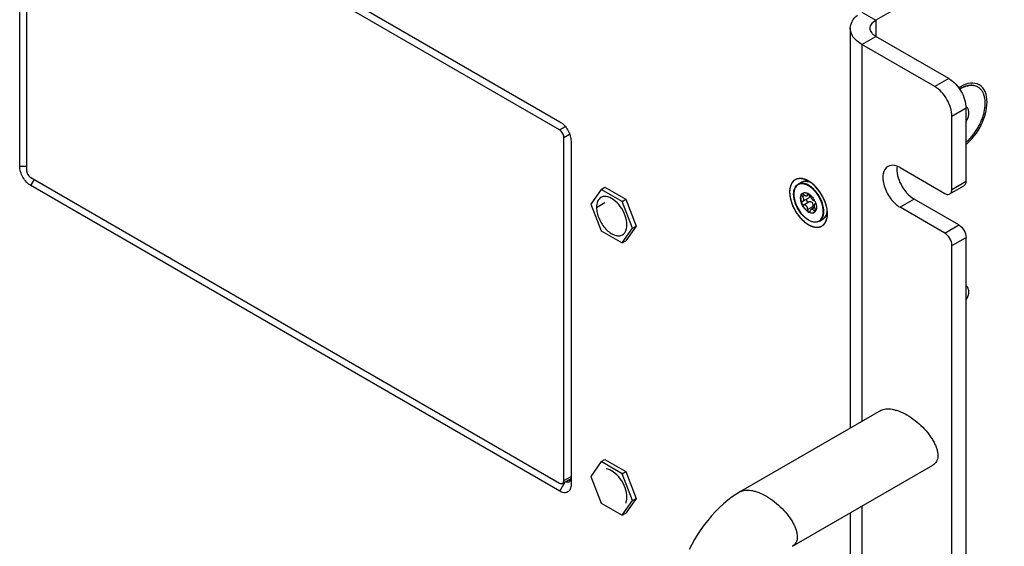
# Model space of a CAD drawing. Header units: inches. Extents: x 0 to 34, y 0 to 22.
# Tile 82 of 127: x 4.451 to 5.669, y 14.711 to 15.362. Entities that reach past the tile are written whole.
import ezdxf

# ---------------------------------------------------------------- set-up
doc = ezdxf.new("R2010")
doc.units = ezdxf.units.IN
doc.header["$LTSCALE"] = 1.87
doc.header["$MEASUREMENT"] = 0
doc.layers.get('0').update_dxf_attribs({"linetype": 'CONTINUOUS'})
doc.layers.add('02___PRT_ALL_AXES', color=7, linetype='CONTINUOUS')
doc.layers.add('COSMETIC', color=7, linetype='CONTINUOUS')

msp = doc.modelspace()

# ---------------------------------------------------------------- linework, layer by layer
at = {"color": 3, "linetype": 'CONTINUOUS'}
for p, q in [((5.97629, 15.6305), (5.51032, 15.36146)), ((4.46453, 15.61379), (5.11902, 15.2359)), ((4.45061, 15.181), (4.45061, 15.60576)), ((5.51032, 15.36146), (5.51032, 15.34136)), ((5.60051, 15.28929), (5.51032, 15.34136)), ((5.62172, 15.16227), (5.62172, 15.25255)), ((5.13294, 15.21179), (5.13294, 14.78703)), ((5.11902, 14.779), (4.46453, 15.15689)), ((5.61288, 15.10818), (5.55748, 15.14017)), ((5.62172, 14.67749), (5.62172, 15.09287))]:
    msp.add_line(p, q, dxfattribs=at)
at = {"color": 7, "linetype": 'CONTINUOUS'}
for p, q in [((4.45904, 15.60041), (4.45904, 15.17598)), ((5.11866, 15.22568), (4.46434, 15.60347)), ((5.49293, 15.3715), (5.51032, 15.36146)), ((5.47851, 15.35141), (5.47851, 14.85699)), ((5.49293, 15.33132), (5.51032, 15.34136)), ((5.58311, 15.27925), (5.49293, 15.33132)), ((5.49293, 15.33132), (5.49293, 14.86531)), ((5.60051, 15.28929), (5.58311, 15.27925)), ((5.62172, 15.25255), (5.60432, 15.2425)), ((5.60432, 15.15223), (5.60432, 15.2425)), ((5.11866, 15.22568), (5.12588, 15.22985)), ((5.12396, 15.21649), (5.13117, 15.22066)), ((5.12396, 14.79206), (5.12396, 15.21649)), ((4.45061, 15.181), (4.45904, 15.181)), ((5.54008, 15.17911), (5.59548, 15.14712)), ((4.46434, 15.16679), (5.11866, 14.789)), ((4.46453, 15.15689), (4.46877, 15.16423)), ((5.60432, 15.15223), (5.62172, 15.16227)), ((5.1704, 15.15223), (5.15754, 15.13394)), ((5.1704, 15.15223), (5.17486, 15.1548)), ((5.19612, 15.13738), (5.1704, 15.15223)), ((5.17486, 15.1548), (5.20057, 15.13995)), ((5.41874, 15.14662), (5.41987, 15.14753)), ((5.41878, 15.14657), (5.41994, 15.14757)), ((5.42677, 15.15663), (5.4244, 15.15781)), ((5.42794, 15.14608), (5.42502, 15.14439)), ((5.42563, 15.14617), (5.42679, 15.14684)), ((5.42626, 15.14714), (5.42593, 15.14706)), ((5.42626, 15.14714), (5.42787, 15.14616)), ((5.60173, 15.14651), (5.61913, 15.15655)), ((5.15754, 15.13394), (5.1704, 15.1008)), ((5.19612, 15.13738), (5.20057, 15.13995)), ((5.20898, 15.10424), (5.19612, 15.13738)), ((5.20057, 15.13995), (5.21343, 15.10681)), ((5.41931, 15.13718), (5.41896, 15.13705)), ((5.41931, 15.14348), (5.42192, 15.14498)), ((5.41931, 15.13718), (5.42002, 15.13745)), ((5.42673, 15.14132), (5.42002, 15.13745)), ((5.42091, 15.13306), (5.42737, 15.13679)), ((5.43565, 15.13475), (5.43469, 15.1342)), ((5.43516, 15.13433), (5.4347, 15.1342)), ((5.43472, 15.13765), (5.43571, 15.13514)), ((5.43516, 15.13433), (5.43556, 15.13456)), ((5.43516, 15.13433), (5.43539, 15.13439)), ((5.43539, 15.13439), (5.43565, 15.13475)), ((5.43565, 15.13475), (5.43571, 15.13514)), ((5.4358, 15.13484), (5.43655, 15.13122)), ((5.42563, 15.12718), (5.4321, 15.13091)), ((5.43435, 15.12995), (5.43009, 15.12749)), ((5.43356, 15.12576), (5.43559, 15.12693)), ((5.43517, 15.12475), (5.43375, 15.12349)), ((5.43398, 15.13226), (5.43435, 15.12995)), ((5.43435, 15.12995), (5.43516, 15.12803)), ((5.43655, 15.13122), (5.43662, 15.12984)), ((5.44492, 15.12227), (5.44508, 15.12496)), ((5.44565, 15.12256), (5.44577, 15.12462)), ((5.59548, 15.09814), (5.54008, 15.13013)), ((5.44032, 15.11291), (5.44034, 15.11292)), ((5.1704, 15.1008), (5.19612, 15.08595)), ((5.19612, 15.08595), (5.20898, 15.10424)), ((5.21343, 15.10681), (5.20057, 15.08852)), ((5.20898, 15.10424), (5.21343, 15.10681)), ((5.59548, 15.09814), (5.61288, 15.10818)), ((5.19612, 15.08595), (5.20057, 15.08852)), ((5.60432, 15.08283), (5.62172, 15.09287)), ((5.60432, 14.66745), (5.60432, 15.08283)), ((5.51644, 14.87889), (5.34245, 14.77843)), ((5.1704, 14.81552), (5.17486, 14.81809)), ((5.17486, 14.81809), (5.20057, 14.80324)), ((5.1704, 14.81552), (5.15754, 14.79722)), ((5.19612, 14.80067), (5.1704, 14.81552)), ((5.40681, 14.71088), (5.58081, 14.81134)), ((5.12241, 14.78862), (5.13294, 14.79471)), ((5.12396, 14.79206), (5.13294, 14.79724)), ((5.15754, 14.79722), (5.1704, 14.76408)), ((5.19612, 14.80067), (5.20057, 14.80324)), ((5.20898, 14.76753), (5.19612, 14.80067)), ((5.20057, 14.80324), (5.21343, 14.7701)), ((5.11902, 14.779), (5.12567, 14.79051)), ((5.21343, 14.7701), (5.20057, 14.75181)), ((5.20898, 14.76753), (5.21343, 14.7701)), ((5.1704, 14.76408), (5.19612, 14.74924)), ((5.19612, 14.74924), (5.20898, 14.76753)), ((5.49293, 14.7606), (5.49293, 14.04563)), ((5.19612, 14.74924), (5.20057, 14.75181)), ((5.47851, 14.75228), (5.47851, 14.0373))]:
    msp.add_line(p, q, dxfattribs=at)
msp.add_lwpolyline([(5.34245, 14.77843), (5.33813, 14.77581), (5.33239, 14.77195), (5.32684, 14.76777), (5.32148, 14.76331), (5.31633, 14.75858), (5.31136, 14.7536), (5.30659, 14.74839), (5.30202, 14.74297), (5.29766, 14.73734), (5.29352, 14.73153), (5.2896, 14.72556), (5.28591, 14.71943), (5.28245, 14.71316), (5.27924, 14.70678)], dxfattribs=at)
at = {"color": 3, "linetype": 'CONTINUOUS'}
for centre, radius, start, end in [((5.63035, 15.26799), 0.01549, 59.08179, 60.92762), ((5.63775, 15.23925), 0.04602, 120.02554, 122.99473), ((5.61963, 15.02842), 0.00495, 59.99453, 64.94257)]:
    msp.add_arc(centre, radius, start, end, dxfattribs=at)
at = {"color": 7, "linetype": 'CONTINUOUS'}
for centre, radius, start, end in [((5.63503, 15.24074), 0.04153, 120.00515, 120.92387), ((5.63561, 15.24027), 0.04177, 120.34772, 121.23312), ((5.63455, 15.24157), 0.04057, 119.60815, 120.00195), ((5.63523, 15.24091), 0.04102, 120.00193, 120.34696), ((5.62922, 15.26603), 0.0145, 60.00322, 62.06812), ((5.61972, 15.24957), 0.00501, 58.01383, 60.0098), ((5.41698, 15.14022), 0.01978, 67.40003, 67.71913), ((5.43334, 15.14626), 0.02495, 180.00061, 180.46446), ((5.4326, 15.14606), 0.02407, 179.20825, 180.00155), ((5.42252, 15.14315), 0.00513, 137.40977, 139.12149), ((5.42279, 15.14317), 0.00526, 139.67641, 141.23377), ((5.421, 15.1369), 0.01151, 64.11175, 64.27938), ((5.42089, 15.13667), 0.01176, 62.867, 64.1078), ((5.41904, 15.13361), 0.01535, 54.4637, 54.88875), ((5.4244, 15.1431), 0.00462, 40.05865, 41.36509), ((5.40731, 15.12592), 0.03644, 45.63127, 45.85271), ((5.40676, 15.12536), 0.03724, 44.0153, 45.6264), ((5.40458, 15.12332), 0.04022, 38.94517, 43.95708), ((5.40293, 15.12197), 0.04235, 36.6358, 38.95801), ((5.40149, 15.12089), 0.04416, 21.57601, 36.63997), ((5.42617, 15.13909), 0.00183, 145.36422, 155.49745), ((5.41306, 15.12757), 0.02388, 24.95649, 35.55461), ((5.41564, 15.12859), 0.02111, 17.22125, 18.08123), ((5.4056, 15.12251), 0.03973, 16.02064, 21.58018), ((5.43086, 15.12806), 0.00544, 322.45747, 323.54612), ((5.43487, 15.12544), 0.000686, 300.01027, 305.37715), ((5.43081, 15.1281), 0.0055, 323.54526, 324.17491), ((5.43053, 15.12829), 0.00583, 324.2409, 330.96485), ((5.40822, 15.12328), 0.037, 13.88642, 16.00353), ((5.42043, 15.12496), 0.02465, 0.00158, 0.78333), ((5.42568, 15.12468), 0.02008, 351.88054, 353.93011), ((5.42066, 15.12496), 0.02511, 0.00157, 0.78299), ((5.42125, 15.12496), 0.02452, 359.20859, 0.00155), ((5.4402, 15.12299), 0.0088, 299.99663, 304.79492), ((5.44016, 15.12304), 0.00885, 304.79241, 305.57652), ((5.12399, 14.79507), 0.00895, 357.66895, 0.01286)]:
    msp.add_arc(centre, radius, start, end, dxfattribs=at)
for points, knots in [([(5.47851, 15.35141), (5.47851, 15.35435), (5.48036, 15.36074), (5.48477, 15.36553), (5.48739, 15.36769)], [0, 0, 0, 0, 0.4644354, 1, 1, 1, 1]), ([(5.49293, 15.33132), (5.48885, 15.33367), (5.48186, 15.33902), (5.47851, 15.34758), (5.47851, 15.35141)], [0, 0, 0, 0, 0.550778, 1, 1, 1, 1]), ([(5.63602, 15.27885), (5.63531, 15.27926), (5.63381, 15.27996), (5.63139, 15.28064), (5.62881, 15.28094), (5.62609, 15.28086), (5.62327, 15.2804), (5.62037, 15.27958), (5.61742, 15.27839), (5.61548, 15.27739), (5.61451, 15.27684)], [0, 0, 0, 0, 0.1082393, 0.2184807, 0.3325509, 0.4519555, 0.5778193, 0.7109212, 0.8516881, 1, 1, 1, 1]), ([(5.63601, 15.27885), (5.6353, 15.27922), (5.6338, 15.27986), (5.63139, 15.28046), (5.62883, 15.28069), (5.62614, 15.28055), (5.62335, 15.28005), (5.62049, 15.27919), (5.61758, 15.27799), (5.61568, 15.27699), (5.61472, 15.27644)], [0, 0, 0, 0, 0.1078463, 0.2180217, 0.3322353, 0.4518681, 0.5779487, 0.7111796, 0.8519202, 1, 1, 1, 1]), ([(5.60432, 15.2425), (5.60432, 15.24977), (5.59935, 15.26413), (5.5894, 15.27561), (5.58311, 15.27925)], [0, 0, 0, 0, 0.4999937, 1, 1, 1, 1]), ([(5.62172, 15.21038), (5.62308, 15.21153), (5.62573, 15.21401), (5.62943, 15.21811), (5.63288, 15.22261), (5.63601, 15.22743), (5.63876, 15.23248), (5.6411, 15.23768), (5.64298, 15.24294), (5.64436, 15.24816), (5.64523, 15.25326), (5.64557, 15.25815), (5.64536, 15.26274), (5.64462, 15.26695), (5.64335, 15.27072), (5.64156, 15.27398), (5.63928, 15.27666), (5.63744, 15.27803), (5.63647, 15.27859)], [0, 0, 0, 0, 0.0682328, 0.1390651, 0.2117407, 0.2854324, 0.359282, 0.4324222, 0.5040127, 0.5732706, 0.6395028, 0.7021478, 0.7608182, 0.815351, 0.8658701, 0.9128498, 0.9571516, 1, 1, 1, 1]), ([(5.62172, 15.23576), (5.62257, 15.23712), (5.62366, 15.23926), (5.62466, 15.24222), (5.62514, 15.24439), (5.62536, 15.24647), (5.62529, 15.24894), (5.62484, 15.25071), (5.6243, 15.2517)], [0, 0, 0, 0, 0.2868268, 0.4257259, 0.5584922, 0.6832912, 0.798829, 1, 1, 1, 1]), ([(5.6243, 15.2517), (5.62407, 15.25214), (5.62352, 15.25294), (5.62277, 15.25357), (5.62237, 15.25382)], [0, 0, 0, 0, 0.5132326, 1, 1, 1, 1]), ([(5.12396, 15.21649), (5.12396, 15.21736), (5.12363, 15.2192), (5.1225, 15.22177), (5.12083, 15.22405), (5.11941, 15.22524), (5.11866, 15.22568)], [0, 0, 0, 0, 0.2372422, 0.4999939, 0.7627489, 1, 1, 1, 1]), ([(4.45904, 15.17598), (4.45904, 15.17511), (4.45936, 15.17327), (4.4605, 15.1707), (4.46216, 15.16842), (4.46359, 15.16722), (4.46434, 15.16679)], [0, 0, 0, 0, 0.2372422, 0.4999939, 0.7627489, 1, 1, 1, 1]), ([(5.40839, 15.14626), (5.40839, 15.1476), (5.4086, 15.15016), (5.40965, 15.1537), (5.41142, 15.15659), (5.4131, 15.15799), (5.41399, 15.15851)], [0, 0, 0, 0, 0.2865066, 0.544641, 0.7791407, 1, 1, 1, 1]), ([(5.4244, 15.15781), (5.42338, 15.15824), (5.42136, 15.1589), (5.41832, 15.15922), (5.41551, 15.15876), (5.41306, 15.15751), (5.41108, 15.15554), (5.40964, 15.15294), (5.40875, 15.14982), (5.40856, 15.14757), (5.40854, 15.14639)], [0, 0, 0, 0, 0.137865, 0.2624631, 0.3770324, 0.4870758, 0.5993376, 0.7199289, 0.8529106, 1, 1, 1, 1]), ([(5.42448, 15.15853), (5.42354, 15.15891), (5.42168, 15.15951), (5.41888, 15.15985), (5.41627, 15.15955), (5.4147, 15.15892), (5.41399, 15.15851)], [0, 0, 0, 0, 0.2809157, 0.5372779, 0.7741289, 1, 1, 1, 1]), ([(5.41827, 15.16098), (5.41903, 15.16142), (5.42074, 15.16209), (5.42357, 15.16237), (5.42657, 15.16193), (5.42855, 15.16123), (5.42955, 15.16079)], [0, 0, 0, 0, 0.2268593, 0.4641458, 0.7201821, 1, 1, 1, 1]), ([(5.42996, 15.16045), (5.42892, 15.16096), (5.42686, 15.16177), (5.42373, 15.16232), (5.42081, 15.16211), (5.41905, 15.16143), (5.41827, 15.16098)], [0, 0, 0, 0, 0.2850768, 0.5426994, 0.7778134, 1, 1, 1, 1]), ([(5.43399, 15.15176), (5.43256, 15.15323), (5.42965, 15.15581), (5.42627, 15.15778), (5.42458, 15.15848)], [0, 0, 0, 0, 0.5278366, 1, 1, 1, 1]), ([(5.40854, 15.14606), (5.40854, 15.1432), (5.40957, 15.13716), (5.41319, 15.12862), (5.41774, 15.12209), (5.42208, 15.11774), (5.42544, 15.11513), (5.42887, 15.11323), (5.43224, 15.1121), (5.43546, 15.11179), (5.43841, 15.11234), (5.44095, 15.11378), (5.44294, 15.11602), (5.44431, 15.11893), (5.44478, 15.12111), (5.44492, 15.12227)], [0, 0, 0, 0, 0.1376325, 0.2901087, 0.4439132, 0.516983, 0.5853843, 0.6480686, 0.7045983, 0.7553965, 0.8019764, 0.8469255, 0.8933324, 0.9438328, 1, 1, 1, 1]), ([(5.41699, 15.14117), (5.41699, 15.1422), (5.4172, 15.1441), (5.41807, 15.14585), (5.41864, 15.14651)], [0, 0, 0, 0, 0.541311, 1, 1, 1, 1]), ([(5.41717, 15.14127), (5.41717, 15.14179), (5.41727, 15.1436), (5.41787, 15.14544), (5.41869, 15.14646)], [0, 0, 0, 0, 0.282412, 1, 1, 1, 1]), ([(5.41878, 15.14639), (5.41869, 15.14634), (5.41853, 15.14619), (5.41831, 15.14577), (5.41832, 15.14507), (5.41867, 15.14423), (5.41907, 15.14371), (5.41931, 15.14348)], [0, 0, 0, 0, 0.0926243, 0.1895884, 0.4168196, 0.6952335, 1, 1, 1, 1]), ([(5.42091, 15.14575), (5.42074, 15.14591), (5.42016, 15.14636), (5.41924, 15.14665), (5.41878, 15.14639)], [0, 0, 0, 0, 0.3074364, 1, 1, 1, 1]), ([(5.41987, 15.14753), (5.42028, 15.14776), (5.4212, 15.14812), (5.42273, 15.14823), (5.42437, 15.14795), (5.42545, 15.14753), (5.426, 15.14727)], [0, 0, 0, 0, 0.2223978, 0.45761, 0.7151581, 1, 1, 1, 1]), ([(5.42502, 15.14439), (5.42515, 15.14446), (5.42538, 15.14466), (5.4256, 15.14509), (5.42568, 15.14561), (5.42566, 15.14598), (5.42563, 15.14617)], [0, 0, 0, 0, 0.22007, 0.4483087, 0.7049011, 1, 1, 1, 1]), ([(5.42593, 15.14706), (5.4258, 15.14698), (5.4256, 15.14669), (5.42561, 15.14635), (5.42563, 15.14617)], [0, 0, 0, 0, 0.4369789, 1, 1, 1, 1]), ([(5.4327, 15.15208), (5.43223, 15.15253), (5.43039, 15.15422), (5.42836, 15.15571), (5.42677, 15.15663)], [0, 0, 0, 0, 0.2624793, 1, 1, 1, 1]), ([(5.42884, 15.14433), (5.42878, 15.14463), (5.42854, 15.14525), (5.42817, 15.14581), (5.42794, 15.14608)], [0, 0, 0, 0, 0.4667001, 1, 1, 1, 1]), ([(5.42796, 15.14609), (5.42838, 15.1458), (5.43008, 15.14445), (5.43153, 15.1428), (5.43249, 15.14146)], [0, 0, 0, 0, 0.2363373, 1, 1, 1, 1]), ([(5.4441, 15.13483), (5.44308, 15.13799), (5.44029, 15.14406), (5.43628, 15.14939), (5.43399, 15.15176)], [0, 0, 0, 0, 0.5015697, 1, 1, 1, 1]), ([(5.59548, 15.14712), (5.59603, 15.14681), (5.59793, 15.14587), (5.60042, 15.14575), (5.60173, 15.14651)], [0, 0, 0, 0, 0.2953598, 1, 1, 1, 1]), ([(5.60173, 15.14651), (5.60214, 15.14674), (5.60383, 15.14816), (5.60432, 15.15055), (5.60432, 15.15223)], [0, 0, 0, 0, 0.2209371, 1, 1, 1, 1]), ([(5.44032, 15.11291), (5.43965, 15.11252), (5.43819, 15.11191), (5.43579, 15.11155), (5.43322, 15.11173), (5.42952, 15.11269), (5.42482, 15.11523), (5.41964, 15.11977), (5.41506, 15.12559), (5.41144, 15.13221), (5.40907, 15.1391), (5.40841, 15.14381), (5.4084, 15.14605)], [0, 0, 0, 0, 0.0441095, 0.0897744, 0.1383071, 0.1906183, 0.3077326, 0.4405858, 0.5838999, 0.7301385, 0.8711981, 1, 1, 1, 1]), ([(5.43375, 15.12349), (5.4334, 15.12329), (5.43265, 15.12298), (5.43093, 15.12273), (5.4285, 15.1232), (5.42565, 15.12477), (5.4229, 15.1272), (5.42047, 15.1303), (5.41856, 15.13383), (5.41733, 15.13749), (5.41699, 15.13999), (5.41699, 15.14117)], [0, 0, 0, 0, 0.0428776, 0.0875273, 0.186939, 0.3042601, 0.4379925, 0.5824022, 0.7296192, 0.8712679, 1, 1, 1, 1]), ([(5.41717, 15.14127), (5.41717, 15.14009), (5.4175, 15.13761), (5.41873, 15.13396), (5.42062, 15.13045), (5.42303, 15.12735), (5.42576, 15.12491), (5.42861, 15.12333), (5.43103, 15.12283), (5.43275, 15.12306), (5.4335, 15.12336), (5.43385, 15.12355)], [0, 0, 0, 0, 0.1285203, 0.269909, 0.4169058, 0.5612192, 0.6950375, 0.8126257, 0.9123673, 0.9571174, 1, 1, 1, 1]), ([(5.41896, 15.13705), (5.4188, 15.13695), (5.4185, 15.13666), (5.41831, 15.13604), (5.41835, 15.13532), (5.4186, 15.13459), (5.41904, 15.13392), (5.41975, 15.13326), (5.42048, 15.133), (5.42091, 15.13306)], [0, 0, 0, 0, 0.1015104, 0.2129129, 0.3398893, 0.479708, 0.6242595, 0.7639255, 1, 1, 1, 1]), ([(5.42118, 15.13965), (5.42118, 15.13998), (5.42097, 15.14142), (5.42011, 15.1427), (5.41931, 15.14348)], [0, 0, 0, 0, 0.2290891, 1, 1, 1, 1]), ([(5.42002, 15.13745), (5.42038, 15.13765), (5.42101, 15.13832), (5.42118, 15.1392), (5.42118, 15.13965)], [0, 0, 0, 0, 0.4773906, 1, 1, 1, 1]), ([(5.42091, 15.14575), (5.42126, 15.14544), (5.42198, 15.14489), (5.4233, 15.14424), (5.42449, 15.14408), (5.42502, 15.14439)], [0, 0, 0, 0, 0.3112444, 0.5915338, 1, 1, 1, 1]), ([(5.4245, 15.13985), (5.42439, 15.13959), (5.42427, 15.13901), (5.42449, 15.13812), (5.42504, 15.13737), (5.42557, 15.13703), (5.42586, 15.13691)], [0, 0, 0, 0, 0.2335887, 0.4830972, 0.7427622, 1, 1, 1, 1]), ([(5.42586, 15.13691), (5.42598, 15.13686), (5.42647, 15.1367), (5.42701, 15.1367), (5.42737, 15.13679)], [0, 0, 0, 0, 0.2586732, 1, 1, 1, 1]), ([(5.42673, 15.14132), (5.42718, 15.14158), (5.4278, 15.14211), (5.42827, 15.14303), (5.42835, 15.14354), (5.42835, 15.14379)], [0, 0, 0, 0, 0.5085583, 0.7552855, 1, 1, 1, 1]), ([(5.4321, 15.13091), (5.43235, 15.13167), (5.43252, 15.13292), (5.4322, 15.13451), (5.43161, 15.13558), (5.4307, 15.13637), (5.42928, 15.13697), (5.4281, 15.13696), (5.42737, 15.13679)], [0, 0, 0, 0, 0.2564025, 0.3861002, 0.5141027, 0.6396334, 0.7627045, 1, 1, 1, 1]), ([(5.42835, 15.14379), (5.42835, 15.14415), (5.42817, 15.1449), (5.42774, 15.14552), (5.42749, 15.14582)], [0, 0, 0, 0, 0.482319, 1, 1, 1, 1]), ([(5.42884, 15.14433), (5.42896, 15.14366), (5.42951, 15.14231), (5.43068, 15.14053), (5.43188, 15.13926), (5.43287, 15.13862), (5.43334, 15.13847), (5.43356, 15.13845)], [0, 0, 0, 0, 0.257874, 0.550801, 0.8139737, 0.9176503, 1, 1, 1, 1]), ([(5.43471, 15.13765), (5.43454, 15.13786), (5.4342, 15.1382), (5.43376, 15.13844), (5.43356, 15.13845)], [0, 0, 0, 0, 0.5808531, 1, 1, 1, 1]), ([(5.4347, 15.1342), (5.43444, 15.13406), (5.43416, 15.1336), (5.43401, 15.13291), (5.43398, 15.13249), (5.43398, 15.13226)], [0, 0, 0, 0, 0.4111038, 0.6815766, 1, 1, 1, 1]), ([(5.44577, 15.1253), (5.44576, 15.12606), (5.44557, 15.12929), (5.44486, 15.13248), (5.4441, 15.13483)], [0, 0, 0, 0, 0.2353897, 1, 1, 1, 1]), ([(5.42563, 15.12718), (5.42572, 15.12791), (5.42556, 15.12944), (5.42454, 15.13145), (5.4229, 15.13284), (5.42152, 15.13314), (5.42091, 15.13306)], [0, 0, 0, 0, 0.2591283, 0.5305177, 0.7832613, 1, 1, 1, 1]), ([(5.42563, 15.12718), (5.42559, 15.12677), (5.42571, 15.1259), (5.42622, 15.12496), (5.42681, 15.1244), (5.42729, 15.12415), (5.42777, 15.12409), (5.42807, 15.12418), (5.42819, 15.12425)], [0, 0, 0, 0, 0.2752026, 0.5582464, 0.6876519, 0.8028798, 0.9047715, 1, 1, 1, 1]), ([(5.42819, 15.12425), (5.42836, 15.12435), (5.42867, 15.12468), (5.4288, 15.12511), (5.42884, 15.12534)], [0, 0, 0, 0, 0.4612051, 1, 1, 1, 1]), ([(5.43009, 15.12749), (5.42976, 15.12729), (5.42916, 15.12662), (5.42891, 15.12579), (5.42884, 15.12534)], [0, 0, 0, 0, 0.4556505, 1, 1, 1, 1]), ([(5.43356, 15.12576), (5.43333, 15.12613), (5.43284, 15.12678), (5.43196, 15.1275), (5.43098, 15.1278), (5.43035, 15.12764), (5.43009, 15.12749)], [0, 0, 0, 0, 0.3051956, 0.5684829, 0.7916811, 1, 1, 1, 1]), ([(5.43356, 15.12576), (5.43367, 15.12557), (5.43391, 15.12524), (5.43434, 15.12489), (5.4348, 15.12472), (5.4351, 15.12478), (5.43521, 15.12485)], [0, 0, 0, 0, 0.3163898, 0.587108, 0.8083859, 1, 1, 1, 1]), ([(5.43563, 15.12546), (5.43574, 15.12586), (5.4357, 15.12678), (5.43539, 15.12762), (5.43516, 15.12803)], [0, 0, 0, 0, 0.4665245, 1, 1, 1, 1]), ([(5.43662, 15.12984), (5.43662, 15.12943), (5.43655, 15.12792), (5.43616, 15.12641), (5.43563, 15.12546)], [0, 0, 0, 0, 0.2753575, 1, 1, 1, 1]), ([(5.44034, 15.11292), (5.44104, 15.11332), (5.44235, 15.11436), (5.4439, 15.11643), (5.445, 15.11898), (5.44542, 15.12085), (5.44556, 15.12184)], [0, 0, 0, 0, 0.2263352, 0.4634204, 0.7196383, 1, 1, 1, 1]), ([(5.44507, 15.1253), (5.44507, 15.12585), (5.44496, 15.12816), (5.44457, 15.13045), (5.44414, 15.13216)], [0, 0, 0, 0, 0.2383077, 1, 1, 1, 1]), ([(5.44532, 15.11584), (5.446, 15.11633), (5.44726, 15.11754), (5.44868, 15.11987), (5.44962, 15.12267), (5.44991, 15.1247), (5.44999, 15.12577)], [0, 0, 0, 0, 0.2222715, 0.4587769, 0.7168047, 1, 1, 1, 1]), ([(5.45007, 15.12524), (5.44992, 15.12379), (5.44935, 15.12107), (5.44801, 15.11859), (5.44718, 15.11759)], [0, 0, 0, 0, 0.5291024, 1, 1, 1, 1]), ([(5.44718, 15.11759), (5.447, 15.11736), (5.44624, 15.11651), (5.44533, 15.1158), (5.44459, 15.11538)], [0, 0, 0, 0, 0.2546787, 1, 1, 1, 1]), ([(5.60432, 15.08283), (5.60432, 15.08586), (5.60225, 15.09184), (5.59811, 15.09662), (5.59548, 15.09814)], [0, 0, 0, 0, 0.4999937, 1, 1, 1, 1]), ([(5.51644, 14.87889), (5.51732, 14.8794), (5.51931, 14.88024), (5.52264, 14.88088), (5.52636, 14.88092), (5.53042, 14.88042), (5.53475, 14.87938), (5.54099, 14.87725), (5.54559, 14.87499), (5.54862, 14.87324)], [0, 0, 0, 0, 0.0902209, 0.1886845, 0.2977068, 0.4179692, 0.5492275, 0.6907337, 1, 1, 1, 1]), ([(5.54862, 14.87324), (5.55215, 14.87121), (5.55899, 14.86651), (5.56824, 14.85828), (5.575, 14.85057), (5.57945, 14.8441), (5.58219, 14.83936), (5.58435, 14.83472), (5.5859, 14.83026), (5.58666, 14.82666), (5.58691, 14.82395), (5.58691, 14.82151), (5.58649, 14.81867), (5.58526, 14.81563), (5.58336, 14.81312), (5.5817, 14.81186), (5.58081, 14.81134)], [0, 0, 0, 0, 0.1543231, 0.3134232, 0.468208, 0.5413943, 0.610702, 0.6754784, 0.7351598, 0.7893604, 0.8143908, 0.8380744, 0.8818536, 0.9221844, 0.9608874, 1, 1, 1, 1]), ([(5.12978, 14.79288), (5.13, 14.79277), (5.1308, 14.79239), (5.13168, 14.79216), (5.13232, 14.79212)], [0, 0, 0, 0, 0.2712151, 1, 1, 1, 1]), ([(5.13293, 14.7947), (5.13292, 14.79446), (5.13285, 14.79358), (5.13262, 14.7927), (5.13232, 14.79212)], [0, 0, 0, 0, 0.271216, 1, 1, 1, 1]), ([(5.11866, 14.789), (5.11898, 14.78881), (5.11964, 14.78849), (5.12065, 14.78825), (5.12159, 14.78827), (5.12216, 14.78848), (5.12241, 14.78862)], [0, 0, 0, 0, 0.289542, 0.5491153, 0.7822555, 1, 1, 1, 1]), ([(5.12241, 14.78862), (5.12265, 14.78877), (5.12312, 14.78916), (5.12361, 14.78996), (5.1239, 14.79096), (5.12396, 14.79168), (5.12396, 14.79206)], [0, 0, 0, 0, 0.2177498, 0.4508923, 0.7104636, 1, 1, 1, 1]), ([(5.1309, 14.79056), (5.13028, 14.7902), (5.12861, 14.78991), (5.12707, 14.79047), (5.1263, 14.79087)], [0, 0, 0, 0, 0.4531589, 1, 1, 1, 1]), ([(5.13232, 14.79212), (5.13224, 14.79195), (5.13189, 14.79134), (5.13135, 14.79082), (5.1309, 14.79056)], [0, 0, 0, 0, 0.2639781, 1, 1, 1, 1]), ([(5.34245, 14.77843), (5.34334, 14.77894), (5.34532, 14.77978), (5.34865, 14.78041), (5.35237, 14.78046), (5.35643, 14.77996), (5.36076, 14.77892), (5.367, 14.77679), (5.3716, 14.77453), (5.37463, 14.77278)], [0, 0, 0, 0, 0.0902291, 0.1887046, 0.2977371, 0.4180045, 0.5492619, 0.6907614, 1, 1, 1, 1]), ([(5.37463, 14.77278), (5.37816, 14.77075), (5.385, 14.76604), (5.39425, 14.75782), (5.401, 14.75011), (5.40546, 14.74364), (5.4082, 14.7389), (5.41036, 14.73426), (5.4119, 14.72979), (5.41267, 14.7262), (5.41292, 14.72349), (5.41292, 14.72105), (5.4125, 14.71821), (5.41127, 14.71517), (5.40937, 14.71266), (5.40771, 14.7114), (5.40681, 14.71088)], [0, 0, 0, 0, 0.1543231, 0.3134232, 0.468208, 0.5413943, 0.610702, 0.6754784, 0.7351598, 0.7893604, 0.8143908, 0.8380744, 0.8818536, 0.9221844, 0.9608874, 1, 1, 1, 1])]:
    msp.add_open_spline(points, degree=3, knots=knots, dxfattribs=at)
at = {"color": 3, "linetype": 'CONTINUOUS'}
for points, knots in [([(5.50312, 15.35141), (5.50312, 15.35333), (5.50479, 15.3576), (5.50829, 15.36028), (5.51032, 15.36146)], [0, 0, 0, 0, 0.449222, 1, 1, 1, 1]), ([(5.51032, 15.34136), (5.50829, 15.34254), (5.50479, 15.34522), (5.50312, 15.34949), (5.50312, 15.35141)], [0, 0, 0, 0, 0.550778, 1, 1, 1, 1]), ([(5.60051, 15.28929), (5.6068, 15.28566), (5.61675, 15.27418), (5.62172, 15.25982), (5.62172, 15.25255)], [0, 0, 0, 0, 0.5000063, 1, 1, 1, 1]), ([(5.63788, 15.28153), (5.63472, 15.28329), (5.62619, 15.28448), (5.61855, 15.2813), (5.61472, 15.27909)], [0, 0, 0, 0, 0.4495449, 1, 1, 1, 1]), ([(5.64778, 15.26001), (5.64778, 15.26443), (5.64671, 15.27263), (5.64141, 15.27943), (5.63831, 15.28128)], [0, 0, 0, 0, 0.5504977, 1, 1, 1, 1]), ([(5.62173, 15.20766), (5.62958, 15.21416), (5.64179, 15.23053), (5.64778, 15.2503), (5.64778, 15.26001)], [0, 0, 0, 0, 0.5120629, 1, 1, 1, 1]), ([(5.11902, 15.2359), (5.121, 15.23476), (5.12474, 15.23161), (5.1291, 15.22565), (5.13209, 15.21888), (5.13294, 15.21407), (5.13294, 15.21179)], [0, 0, 0, 0, 0.2372225, 0.5000061, 0.7627863, 1, 1, 1, 1]), ([(4.46453, 15.15689), (4.46255, 15.15803), (4.45881, 15.16118), (4.45445, 15.16714), (4.45147, 15.17391), (4.45061, 15.17872), (4.45061, 15.181)], [0, 0, 0, 0, 0.2372225, 0.5000061, 0.7627863, 1, 1, 1, 1]), ([(5.62172, 15.16227), (5.62172, 15.16164), (5.62158, 15.15953), (5.62044, 15.15731), (5.61913, 15.15655)], [0, 0, 0, 0, 0.295353, 1, 1, 1, 1]), ([(5.61288, 15.10818), (5.6155, 15.10667), (5.61965, 15.10188), (5.62172, 15.0959), (5.62172, 15.09287)], [0, 0, 0, 0, 0.5000063, 1, 1, 1, 1]), ([(5.62173, 15.01504), (5.62226, 15.01591), (5.62407, 15.01929), (5.62516, 15.02314), (5.62516, 15.02595)], [0, 0, 0, 0, 0.2667517, 1, 1, 1, 1]), ([(5.62516, 15.02595), (5.62516, 15.0267), (5.62499, 15.0292), (5.62365, 15.03182), (5.62211, 15.03271)], [0, 0, 0, 0, 0.2951751, 1, 1, 1, 1]), ([(5.13294, 14.78703), (5.13294, 14.78515), (5.13254, 14.78238), (5.13073, 14.77942), (5.12893, 14.77791), (5.12672, 14.77711), (5.12325, 14.77702), (5.12065, 14.77806), (5.11902, 14.779)], [0, 0, 0, 0, 0.2738315, 0.390773, 0.4999887, 0.6092065, 0.7261534, 1, 1, 1, 1])]:
    msp.add_open_spline(points, degree=3, knots=knots, dxfattribs=at)
at = {"color": 7, "linetype": 'CONTINUOUS'}
msp.add_open_spline([(5.4321, 15.13091), (5.43186, 15.13021), (5.43187, 15.12937), (5.43217, 15.12869)], degree=3, dxfattribs=at)
at = {"layer": '02___PRT_ALL_AXES', "color": 7, "linetype": 'CONTINUOUS'}
for p, q in [((5.54008, 15.17911), (5.53657, 15.1808)), ((5.41399, 15.15851), (5.41827, 15.16098)), ((5.16443, 15.12996), (5.17487, 15.13599)), ((5.55748, 15.14017), (5.54008, 15.13013)), ((5.44032, 15.11291), (5.44459, 15.11538))]:
    msp.add_line(p, q, dxfattribs=at)
for points, knots in [([(5.52507, 15.1806), (5.52193, 15.17878), (5.51881, 15.17266), (5.51874, 15.16407), (5.52087, 15.15339), (5.5273, 15.14092), (5.53544, 15.13281), (5.54008, 15.13013)], [0, 0, 0, 0, 0.183299, 0.3015034, 0.4362386, 0.7289627, 1, 1, 1, 1]), ([(5.53657, 15.1808), (5.53554, 15.1812), (5.53182, 15.18235), (5.52749, 15.182), (5.52507, 15.1806)], [0, 0, 0, 0, 0.2836595, 1, 1, 1, 1])]:
    msp.add_open_spline(points, degree=3, knots=knots, dxfattribs=at)
at = {"layer": '02___PRT_ALL_AXES', "color": 3, "linetype": 'CONTINUOUS'}
for points, knots in [([(5.53655, 15.18079), (5.53535, 15.17319), (5.54001, 15.15699), (5.55048, 15.14421), (5.55748, 15.14017)], [0, 0, 0, 0, 0.4880397, 1, 1, 1, 1]), ([(5.42114, 15.16502), (5.41868, 15.16573), (5.41475, 15.16612), (5.41011, 15.16434), (5.40627, 15.16118), (5.40334, 15.15458), (5.40317, 15.14505), (5.40579, 15.13448), (5.41092, 15.12405), (5.41793, 15.11499), (5.42376, 15.11022), (5.42681, 15.10846)], [0, 0, 0, 0, 0.0999219, 0.145172, 0.1904562, 0.2906028, 0.4133091, 0.5566857, 0.710854, 0.8627673, 1, 1, 1, 1]), ([(5.42681, 15.16255), (5.42634, 15.16283), (5.42452, 15.16381), (5.4226, 15.1646), (5.42114, 15.16502)], [0, 0, 0, 0, 0.2627787, 1, 1, 1, 1]), ([(5.43151, 15.15928), (5.43113, 15.1596), (5.42963, 15.16078), (5.42804, 15.16184), (5.42681, 15.16255)], [0, 0, 0, 0, 0.2583994, 1, 1, 1, 1]), ([(5.44975, 15.1277), (5.44877, 15.13379), (5.4442, 15.14555), (5.4363, 15.15539), (5.43151, 15.15928)], [0, 0, 0, 0, 0.5000001, 1, 1, 1, 1]), ([(5.16995, 15.14215), (5.16907, 15.14164), (5.16743, 15.14026), (5.16568, 15.1374), (5.16464, 15.13387), (5.16443, 15.13131), (5.16443, 15.12996)], [0, 0, 0, 0, 0.2177726, 0.4509515, 0.7101987, 1, 1, 1, 1]), ([(5.17623, 15.14331), (5.17512, 15.14344), (5.17293, 15.14341), (5.17085, 15.14267), (5.16995, 15.14215)], [0, 0, 0, 0, 0.5178838, 1, 1, 1, 1]), ([(5.20209, 15.10822), (5.20209, 15.11211), (5.20028, 15.12029), (5.1944, 15.13113), (5.18634, 15.1396), (5.17947, 15.14295), (5.17623, 15.14331)], [0, 0, 0, 0, 0.2517317, 0.5289544, 0.7894681, 1, 1, 1, 1]), ([(5.16443, 15.12996), (5.16443, 15.12768), (5.16507, 15.1229), (5.16745, 15.11587), (5.17111, 15.1091), (5.17576, 15.10315), (5.18103, 15.09849), (5.18652, 15.09548), (5.1919, 15.09441), (5.19524, 15.09527), (5.19657, 15.09603)], [0, 0, 0, 0, 0.1288173, 0.2705638, 0.4178804, 0.5623854, 0.6962031, 0.8135964, 0.9130675, 1, 1, 1, 1]), ([(5.42681, 15.10846), (5.42826, 15.10762), (5.43115, 15.10625), (5.4356, 15.10517), (5.43977, 15.10528), (5.44348, 15.10663), (5.44651, 15.10917), (5.44868, 15.11273), (5.44998, 15.11711), (5.45023, 15.1203), (5.45023, 15.12198)], [0, 0, 0, 0, 0.1449053, 0.2745336, 0.3911252, 0.5000111, 0.608895, 0.7254813, 0.8551027, 1, 1, 1, 1]), ([(5.45023, 15.12198), (5.45023, 15.12245), (5.45019, 15.12436), (5.44998, 15.12627), (5.44975, 15.1277)], [0, 0, 0, 0, 0.241543, 1, 1, 1, 1]), ([(5.19657, 15.09603), (5.19747, 15.09655), (5.19916, 15.09798), (5.20028, 15.09987), (5.20073, 15.10089)], [0, 0, 0, 0, 0.4821163, 1, 1, 1, 1]), ([(5.20073, 15.10089), (5.20096, 15.10142), (5.2018, 15.10377), (5.20209, 15.1063), (5.20209, 15.10822)], [0, 0, 0, 0, 0.2305948, 1, 1, 1, 1]), ([(5.20209, 14.77151), (5.20209, 14.7754), (5.20028, 14.78357), (5.1944, 14.79442), (5.18634, 14.80288), (5.17947, 14.80623), (5.17623, 14.8066)], [0, 0, 0, 0, 0.2517317, 0.5289544, 0.7894681, 1, 1, 1, 1]), ([(5.20073, 14.76418), (5.20096, 14.76471), (5.2018, 14.76706), (5.20209, 14.76959), (5.20209, 14.77151)], [0, 0, 0, 0, 0.2305948, 1, 1, 1, 1])]:
    msp.add_open_spline(points, degree=3, knots=knots, dxfattribs=at)
at = {"layer": 'COSMETIC', "color": 7, "linetype": 'CONTINUOUS'}
for p, q in [((5.4273, 15.16222), (5.42679, 15.16252)), ((5.42938, 15.16086), (5.4273, 15.16222)), ((5.42994, 15.16046), (5.42938, 15.16086)), ((5.43022, 15.16025), (5.42994, 15.16046)), ((5.43143, 15.15931), (5.43022, 15.16025)), ((5.4331, 15.15788), (5.43143, 15.15931)), ((5.43312, 15.15786), (5.4331, 15.15788)), ((5.43403, 15.15701), (5.43312, 15.15786)), ((5.43428, 15.15678), (5.43403, 15.15701)), ((5.43453, 15.15653), (5.43428, 15.15678)), ((5.43595, 15.15508), (5.43453, 15.15653)), ((5.436, 15.15502), (5.43595, 15.15508)), ((5.43637, 15.15462), (5.436, 15.15502)), ((5.44015, 15.14997), (5.43637, 15.15462)), ((5.44024, 15.14986), (5.44015, 15.14997)), ((5.44654, 15.13862), (5.44573, 15.14046)), ((5.44849, 15.13312), (5.44654, 15.13862)), ((5.44899, 15.13126), (5.44849, 15.13312)), ((5.44919, 15.13039), (5.44899, 15.13126)), ((5.44933, 15.12979), (5.44919, 15.13039)), ((5.44973, 15.12761), (5.44933, 15.12979)), ((5.44998, 15.12575), (5.44973, 15.12761)), ((5.45001, 15.1255), (5.44998, 15.12575)), ((5.45005, 15.12505), (5.45001, 15.1255)), ((5.45011, 15.12431), (5.45005, 15.12505)), ((5.45019, 15.12201), (5.45011, 15.12431))]:
    msp.add_line(p, q, dxfattribs=at)
for points, knots in [([(5.42679, 15.16252), (5.42641, 15.16269), (5.42565, 15.16303), (5.42471, 15.16345), (5.42395, 15.16379), (5.42339, 15.16404), (5.42291, 15.16425), (5.42254, 15.16442), (5.4223, 15.16453), (5.42211, 15.16461), (5.42197, 15.16467), (5.42183, 15.16474), (5.42172, 15.16478), (5.42165, 15.16482), (5.4216, 15.16484), (5.42155, 15.16484), (5.42148, 15.16486), (5.42139, 15.16487), (5.42128, 15.16489), (5.4211, 15.16492), (5.42088, 15.16496), (5.42052, 15.16503), (5.42007, 15.1651), (5.41953, 15.1652), (5.41899, 15.16529), (5.41845, 15.16538), (5.418, 15.16546), (5.41765, 15.16553), (5.41738, 15.16557), (5.41715, 15.16561), (5.41697, 15.16564), (5.41686, 15.16566), (5.41678, 15.16568), (5.41674, 15.16568), (5.41671, 15.16569), (5.41669, 15.16569), (5.41667, 15.16569), (5.41663, 15.16569), (5.41656, 15.16567), (5.41646, 15.16566), (5.4163, 15.16564), (5.4161, 15.16561), (5.41578, 15.16556), (5.41537, 15.1655), (5.41473, 15.16541), (5.41408, 15.16531), (5.41352, 15.16523), (5.4132, 15.16518), (5.41296, 15.16515), (5.41275, 15.16512), (5.41259, 15.1651), (5.41247, 15.16508), (5.41237, 15.16507), (5.4123, 15.16505), (5.41226, 15.16505), (5.41223, 15.16503), (5.41219, 15.165), (5.41212, 15.16497), (5.41203, 15.16492), (5.41193, 15.16486), (5.4118, 15.16478), (5.41163, 15.16469), (5.41143, 15.16457), (5.41116, 15.16442), (5.41082, 15.16422), (5.41042, 15.16399), (5.41001, 15.16376), (5.40968, 15.16357), (5.40941, 15.16342), (5.40921, 15.1633), (5.40904, 15.1632), (5.4089, 15.16313), (5.4088, 15.16307), (5.40872, 15.16302), (5.40865, 15.16298), (5.40861, 15.16296), (5.40857, 15.16294), (5.40855, 15.16291), (5.4085, 15.16285), (5.40844, 15.16277), (5.40836, 15.16267), (5.40826, 15.16255), (5.40813, 15.16238), (5.40797, 15.16219), (5.40777, 15.16193), (5.40741, 15.16148), (5.407, 15.16097), (5.40658, 15.16045), (5.40633, 15.16013), (5.40612, 15.15987), (5.40599, 15.15971), (5.40589, 15.15958), (5.40582, 15.1595), (5.40578, 15.15944), (5.40576, 15.15941), (5.40574, 15.1594), (5.40574, 15.15937), (5.40573, 15.15935), (5.40571, 15.15931), (5.40568, 15.15923), (5.40564, 15.15912), (5.40558, 15.15895), (5.4055, 15.15874), (5.40541, 15.15848), (5.40528, 15.15814), (5.40512, 15.15772), (5.40494, 15.1572), (5.40475, 15.15669), (5.40456, 15.15618), (5.4044, 15.15575), (5.40427, 15.15541), (5.4042, 15.1552), (5.40413, 15.15503), (5.40409, 15.15492), (5.40406, 15.15483), (5.40404, 15.15477), (5.40402, 15.15472), (5.40401, 15.15467), (5.404, 15.15459), (5.40399, 15.15447), (5.40398, 15.15431), (5.40396, 15.15416), (5.40394, 15.15395), (5.40391, 15.15369), (5.40387, 15.15327), (5.40381, 15.15275), (5.40375, 15.15213), (5.40366, 15.1513), (5.40355, 15.15026), (5.40347, 15.14943), (5.40342, 15.14901)], [0, 0, 0, 0, 0.03125, 0.0625, 0.078125, 0.09375, 0.109375, 0.1171875, 0.125, 0.1289062, 0.1328125, 0.1367188, 0.140625, 0.1416016, 0.1425781, 0.1445312, 0.1464844, 0.1484375, 0.1523438, 0.15625, 0.1640625, 0.171875, 0.1875, 0.203125, 0.21875, 0.234375, 0.25, 0.2578125, 0.265625, 0.2734375, 0.2773438, 0.28125, 0.2832031, 0.2841797, 0.2851562, 0.2856445, 0.2861328, 0.2871094, 0.2890625, 0.2929688, 0.296875, 0.3046875, 0.3125, 0.328125, 0.34375, 0.375, 0.390625, 0.3984375, 0.40625, 0.4140625, 0.4179688, 0.421875, 0.4257812, 0.4277344, 0.4287109, 0.4296875, 0.4316406, 0.4335938, 0.4375, 0.4414062, 0.4453125, 0.453125, 0.4609375, 0.46875, 0.484375, 0.5, 0.515625, 0.53125, 0.5390625, 0.546875, 0.5546875, 0.5585938, 0.5625, 0.5664062, 0.5683594, 0.5703125, 0.5712891, 0.5722656, 0.5742188, 0.578125, 0.5820312, 0.5859375, 0.59375, 0.6015625, 0.609375, 0.625, 0.65625, 0.671875, 0.6875, 0.6953125, 0.703125, 0.7070312, 0.7109375, 0.7128906, 0.7138672, 0.7143555, 0.7148438, 0.7158203, 0.7167969, 0.71875, 0.7226562, 0.7265625, 0.734375, 0.7421875, 0.75, 0.765625, 0.78125, 0.796875, 0.8125, 0.828125, 0.8359375, 0.84375, 0.8476562, 0.8515625, 0.8535156, 0.8554688, 0.8574219, 0.8583984, 0.859375, 0.8632812, 0.8671875, 0.8710938, 0.875, 0.8828125, 0.890625, 0.90625, 0.921875, 0.9375, 0.96875, 1, 1, 1, 1]), ([(5.40342, 15.14901), (5.40346, 15.14855), (5.40352, 15.14786), (5.40359, 15.14695), (5.40365, 15.14626), (5.4037, 15.14557), (5.40375, 15.145), (5.40379, 15.14454), (5.40381, 15.14425), (5.40383, 15.14402), (5.40384, 15.14385), (5.40385, 15.14371), (5.40386, 15.14361), (5.40387, 15.14355), (5.40387, 15.14351), (5.40388, 15.14346), (5.40389, 15.1434), (5.40392, 15.1433), (5.40395, 15.14314), (5.40399, 15.14296), (5.40405, 15.14272), (5.40412, 15.14242), (5.40423, 15.14194), (5.40436, 15.14133), (5.40453, 15.1406), (5.40469, 15.13988), (5.40483, 15.13927), (5.40494, 15.13879), (5.40501, 15.13849), (5.40506, 15.13825), (5.40511, 15.13806), (5.40514, 15.13791), (5.40516, 15.13781), (5.40518, 15.13775), (5.40519, 15.1377), (5.4052, 15.13766), (5.40523, 15.13759), (5.40527, 15.13749), (5.40532, 15.13733), (5.40539, 15.13715), (5.40548, 15.1369), (5.40559, 15.1366), (5.40577, 15.13611), (5.40599, 15.13549), (5.40626, 15.13476), (5.40653, 15.13402), (5.40675, 15.13341), (5.40693, 15.13292), (5.40704, 15.13261), (5.40713, 15.13236), (5.4072, 15.13218), (5.40725, 15.13203), (5.4073, 15.1319), (5.40733, 15.13181), (5.40738, 15.13172), (5.40744, 15.1316), (5.40751, 15.13145), (5.40761, 15.13126), (5.40773, 15.13102), (5.40788, 15.13071), (5.40813, 15.13023), (5.40843, 15.12962), (5.4088, 15.12889), (5.40917, 15.12816), (5.40948, 15.12755), (5.40972, 15.12706), (5.4099, 15.12669), (5.41006, 15.12639), (5.41016, 15.12617), (5.41023, 15.12605), (5.41027, 15.12596), (5.41033, 15.12588), (5.4104, 15.12577), (5.41053, 15.12557), (5.41071, 15.12529), (5.41093, 15.12495), (5.41123, 15.1245), (5.41159, 15.12394), (5.41204, 15.12327), (5.41248, 15.1226), (5.41284, 15.12204), (5.41314, 15.12159), (5.41336, 15.12125), (5.41354, 15.12097), (5.41367, 15.12078), (5.41374, 15.12067), (5.4138, 15.12058), (5.41386, 15.12051), (5.41395, 15.1204), (5.41409, 15.12023), (5.4143, 15.11998), (5.41455, 15.11968), (5.41489, 15.11928), (5.41531, 15.11878), (5.41581, 15.11817), (5.41631, 15.11757), (5.41673, 15.11707), (5.41707, 15.11667), (5.41728, 15.11642), (5.41744, 15.11622), (5.41757, 15.11607), (5.41767, 15.11594), (5.41775, 15.11586), (5.41779, 15.11581), (5.41782, 15.11577), (5.41786, 15.11574), (5.4179, 15.11569), (5.41798, 15.11562), (5.41809, 15.11551), (5.41823, 15.11539), (5.41841, 15.11522), (5.41864, 15.11501), (5.419, 15.11467), (5.41946, 15.11425), (5.42, 15.11374), (5.42055, 15.11323), (5.421, 15.11281), (5.42137, 15.11247), (5.42159, 15.11226), (5.42178, 15.11209), (5.42191, 15.11196), (5.42203, 15.11186), (5.42211, 15.11178), (5.42215, 15.11174), (5.42219, 15.11171), (5.42222, 15.11168), (5.42227, 15.11165), (5.42235, 15.11159), (5.42247, 15.11151), (5.42262, 15.11141), (5.42281, 15.11127), (5.42305, 15.11111), (5.42344, 15.11084), (5.42392, 15.11051), (5.4245, 15.11011), (5.42507, 15.10971), (5.42556, 15.10937), (5.42594, 15.10911), (5.42618, 15.10894), (5.42637, 15.10881), (5.42652, 15.10871), (5.42664, 15.10862), (5.42672, 15.10856), (5.42677, 15.10853), (5.42681, 15.1085), (5.42684, 15.10849), (5.42689, 15.10847), (5.42697, 15.10843), (5.42709, 15.10837), (5.42723, 15.10831), (5.42742, 15.10822), (5.42766, 15.10811), (5.42804, 15.10794), (5.42851, 15.10772), (5.42908, 15.10745), (5.42965, 15.10719), (5.43012, 15.10697), (5.4305, 15.10679), (5.43073, 15.10668), (5.43092, 15.1066), (5.43107, 15.10653), (5.43118, 15.10647), (5.43127, 15.10644), (5.43131, 15.10641), (5.43135, 15.1064), (5.43138, 15.10639), (5.43143, 15.10638), (5.43151, 15.10636), (5.43162, 15.10634), (5.43176, 15.1063), (5.43194, 15.10626), (5.43217, 15.10621), (5.43253, 15.10613), (5.43299, 15.10602), (5.43353, 15.1059), (5.43408, 15.10577), (5.43454, 15.10567), (5.4349, 15.10559), (5.43513, 15.10553), (5.43531, 15.10549), (5.43545, 15.10546), (5.43556, 15.10543), (5.43564, 15.10542), (5.43568, 15.10541), (5.43572, 15.1054), (5.43575, 15.1054), (5.43579, 15.1054), (5.43587, 15.1054), (5.43597, 15.10541), (5.4361, 15.10541), (5.43626, 15.10542), (5.43647, 15.10543), (5.43681, 15.10544), (5.43723, 15.10545), (5.43773, 15.10547), (5.43824, 15.10549), (5.43866, 15.10551), (5.43899, 15.10552), (5.4392, 15.10553), (5.43937, 15.10553), (5.4395, 15.10554), (5.4396, 15.10554), (5.43968, 15.10554), (5.43972, 15.10555), (5.43975, 15.10554), (5.43978, 15.10556), (5.43981, 15.10557), (5.43988, 15.10559), (5.43997, 15.10563), (5.44009, 15.10567), (5.44024, 15.10572), (5.44042, 15.10579), (5.44072, 15.1059), (5.4411, 15.10604), (5.44155, 15.10621), (5.442, 15.10637), (5.44237, 15.10651), (5.44267, 15.10662), (5.44286, 15.10669), (5.44301, 15.10674), (5.44312, 15.10678), (5.44321, 15.10682), (5.44328, 15.10684), (5.44331, 15.10686), (5.44334, 15.10686), (5.44337, 15.10689), (5.4434, 15.10691), (5.44345, 15.10695), (5.44352, 15.10702), (5.44361, 15.10709), (5.44374, 15.10719), (5.44389, 15.10732), (5.44413, 15.10752), (5.44443, 15.10777), (5.44479, 15.10807), (5.44515, 15.10837), (5.44546, 15.10862), (5.4457, 15.10882), (5.44585, 15.10894), (5.44597, 15.10904), (5.44606, 15.10912), (5.44613, 15.10918), (5.44619, 15.10922), (5.44622, 15.10925), (5.44624, 15.10926), (5.44626, 15.10929), (5.44628, 15.10933), (5.44632, 15.10939), (5.44638, 15.10948), (5.44644, 15.10959), (5.44653, 15.10973), (5.44664, 15.1099), (5.44682, 15.11019), (5.44705, 15.11054), (5.44732, 15.11097), (5.44759, 15.11139), (5.44781, 15.11175), (5.44799, 15.11203), (5.4481, 15.11221), (5.44819, 15.11235), (5.44826, 15.11245), (5.44832, 15.11254), (5.44836, 15.1126), (5.44838, 15.11264), (5.4484, 15.11266), (5.44841, 15.1127), (5.44842, 15.11274), (5.44845, 15.11282), (5.44848, 15.11293), (5.44852, 15.11307), (5.44858, 15.11324), (5.44865, 15.11347), (5.44876, 15.11382), (5.4489, 15.11427), (5.44906, 15.1148), (5.44923, 15.11533), (5.44937, 15.11578), (5.44948, 15.11613), (5.44955, 15.11636), (5.44961, 15.11653), (5.44965, 15.11667), (5.44968, 15.11678), (5.44971, 15.11686), (5.44972, 15.1169), (5.44973, 15.11693), (5.44973, 15.11697), (5.44974, 15.11703), (5.44975, 15.11712), (5.44976, 15.11725), (5.44977, 15.11741), (5.44979, 15.11762), (5.44982, 15.11789), (5.44986, 15.11831), (5.4499, 15.11884), (5.44996, 15.11947), (5.45002, 15.1201), (5.4501, 15.12095), (5.45015, 15.12158), (5.45019, 15.12201)], [0, 0, 0, 0, 0.015625, 0.0234375, 0.03125, 0.0390625, 0.046875, 0.0507812, 0.0546875, 0.0566406, 0.0585938, 0.0605469, 0.0615234, 0.0620117, 0.0625, 0.0629883, 0.0634766, 0.0644531, 0.0664062, 0.0683594, 0.0703125, 0.0742188, 0.078125, 0.0859375, 0.09375, 0.1015625, 0.109375, 0.1132812, 0.1171875, 0.1191406, 0.1210938, 0.1230469, 0.1240234, 0.1245117, 0.125, 0.1254883, 0.1259766, 0.1269531, 0.1289062, 0.1308594, 0.1328125, 0.1367188, 0.140625, 0.1484375, 0.15625, 0.1640625, 0.171875, 0.1757812, 0.1796875, 0.1816406, 0.1835938, 0.1855469, 0.1865234, 0.1875, 0.1884766, 0.1894531, 0.1914062, 0.1933594, 0.1953125, 0.1992188, 0.203125, 0.2109375, 0.21875, 0.2265625, 0.234375, 0.2382812, 0.2421875, 0.2460938, 0.2480469, 0.2490234, 0.25, 0.2509766, 0.2519531, 0.2539062, 0.2578125, 0.2617188, 0.265625, 0.2734375, 0.28125, 0.2890625, 0.296875, 0.3007812, 0.3046875, 0.3085938, 0.3105469, 0.3115234, 0.3125, 0.3134766, 0.3144531, 0.3164062, 0.3203125, 0.3242188, 0.328125, 0.3359375, 0.34375, 0.3515625, 0.359375, 0.3632812, 0.3671875, 0.3691406, 0.3710938, 0.3730469, 0.3740234, 0.3745117, 0.375, 0.3754883, 0.3759766, 0.3769531, 0.3789062, 0.3808594, 0.3828125, 0.3867188, 0.390625, 0.3984375, 0.40625, 0.4140625, 0.421875, 0.4257812, 0.4296875, 0.4316406, 0.4335938, 0.4355469, 0.4365234, 0.4370117, 0.4375, 0.4379883, 0.4384766, 0.4394531, 0.4414062, 0.4433594, 0.4453125, 0.4492188, 0.453125, 0.4609375, 0.46875, 0.4765625, 0.484375, 0.4882812, 0.4921875, 0.4941406, 0.4960938, 0.4980469, 0.4990234, 0.4995117, 0.5, 0.5004883, 0.5009766, 0.5019531, 0.5039062, 0.5058594, 0.5078125, 0.5117188, 0.515625, 0.5234375, 0.53125, 0.5390625, 0.546875, 0.5507812, 0.5546875, 0.5566406, 0.5585938, 0.5605469, 0.5615234, 0.5620117, 0.5625, 0.5629883, 0.5634766, 0.5644531, 0.5664062, 0.5683594, 0.5703125, 0.5742188, 0.578125, 0.5859375, 0.59375, 0.6015625, 0.609375, 0.6132812, 0.6171875, 0.6191406, 0.6210938, 0.6230469, 0.6240234, 0.6245117, 0.625, 0.6254883, 0.6259766, 0.6269531, 0.6289062, 0.6308594, 0.6328125, 0.6367188, 0.640625, 0.6484375, 0.65625, 0.6640625, 0.671875, 0.6757812, 0.6796875, 0.6816406, 0.6835938, 0.6855469, 0.6865234, 0.6870117, 0.6875, 0.6879883, 0.6884766, 0.6894531, 0.6914062, 0.6933594, 0.6953125, 0.6992188, 0.703125, 0.7109375, 0.71875, 0.7265625, 0.734375, 0.7382812, 0.7421875, 0.7441406, 0.7460938, 0.7480469, 0.7490234, 0.7495117, 0.75, 0.7504883, 0.7509766, 0.7519531, 0.7539062, 0.7558594, 0.7578125, 0.7617188, 0.765625, 0.7734375, 0.78125, 0.7890625, 0.796875, 0.8007812, 0.8046875, 0.8066406, 0.8085938, 0.8105469, 0.8115234, 0.8120117, 0.8125, 0.8129883, 0.8134766, 0.8144531, 0.8164062, 0.8183594, 0.8203125, 0.8242188, 0.828125, 0.8359375, 0.84375, 0.8515625, 0.859375, 0.8632812, 0.8671875, 0.8691406, 0.8710938, 0.8730469, 0.8740234, 0.8745117, 0.875, 0.8754883, 0.8759766, 0.8769531, 0.8789062, 0.8808594, 0.8828125, 0.8867188, 0.890625, 0.8984375, 0.90625, 0.9140625, 0.921875, 0.9257812, 0.9296875, 0.9316406, 0.9335938, 0.9355469, 0.9365234, 0.9370117, 0.9375, 0.9379883, 0.9384766, 0.9394531, 0.9414062, 0.9433594, 0.9453125, 0.9492188, 0.953125, 0.9609375, 0.96875, 0.9765625, 0.984375, 1, 1, 1, 1]), ([(5.44573, 15.14046), (5.44563, 15.14065), (5.44545, 15.14104), (5.44524, 15.14147), (5.4451, 15.14176), (5.44504, 15.14189), (5.44499, 15.14198), (5.44494, 15.14208), (5.44485, 15.14226), (5.44472, 15.14252), (5.4445, 15.14293), (5.44432, 15.14328), (5.44416, 15.14359), (5.44405, 15.14379), (5.44385, 15.14415), (5.44362, 15.14455), (5.4434, 15.14495), (5.44323, 15.14525), (5.44305, 15.14555), (5.44281, 15.14594), (5.4426, 15.14629), (5.44242, 15.14659), (5.44235, 15.14671), (5.44229, 15.14681), (5.44223, 15.1469), (5.44213, 15.14706), (5.44198, 15.14729), (5.4418, 15.14756), (5.44163, 15.14783), (5.44148, 15.14806), (5.44138, 15.14821), (5.44132, 15.14831), (5.44125, 15.14841), (5.44116, 15.14853), (5.44102, 15.14873), (5.44085, 15.14897), (5.44058, 15.14937), (5.44037, 15.14966), (5.44024, 15.14986)], [0, 0, 0, 0, 0.0625, 0.125, 0.140625, 0.15625, 0.1640625, 0.171875, 0.1875, 0.21875, 0.25, 0.3125, 0.328125, 0.34375, 0.375, 0.4375, 0.46875, 0.5, 0.53125, 0.5625, 0.625, 0.640625, 0.65625, 0.6640625, 0.671875, 0.6875, 0.71875, 0.75, 0.78125, 0.8125, 0.828125, 0.8359375, 0.84375, 0.859375, 0.875, 0.90625, 0.9375, 1, 1, 1, 1])]:
    msp.add_open_spline(points, degree=3, knots=knots, dxfattribs=at)

doc.saveas('drawing.dxf')
